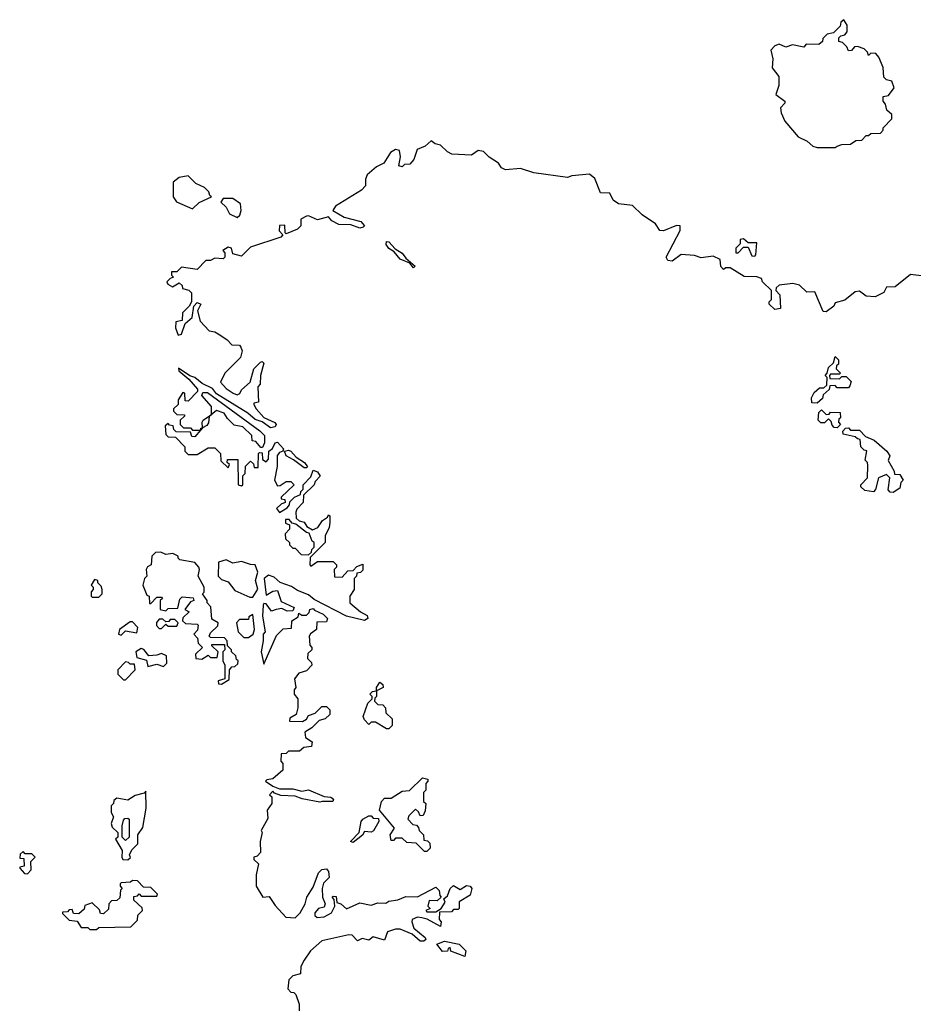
# Model space of a CAD drawing. Extents: x 1980017 to 2252640, y 74400 to 266395.
# Tile 14 of 256: x 2085200 to 2089206, y 96995 to 101410. Entities that reach past the tile are written whole.
import ezdxf

# ---------------------------------------------------------------- set-up
doc = ezdxf.new("R2010")
doc.units = 0

msp = doc.modelspace()

# ---------------------------------------------------------------- linework, layer by layer
at = {"layer": '0CON20XD'}
for points in [[(2088855, 100837.5), (2088865, 100842.5), (2088885, 100850), (2088925, 100852.5), (2088948.3, 100868.3), (2088975, 100870), (2088995, 100890), (2089005, 100890), (2089015, 100900), (2089058.3, 100901.7), (2089070, 100915), (2089070, 100925), (2089110, 100965), (2089110, 100985), (2089087.5, 101005), (2089081.7, 101031.7), (2089070, 101045), (2089070, 101065), (2089095, 101070), (2089120, 101105), (2089110, 101135), (2089085, 101140), (2089073, 101153), (2089070, 101195), (2089051.7, 101241.7), (2089038.3, 101258.3), (2089015, 101260), (2089005, 101250), (2089000, 101265), (2088985, 101280), (2088955, 101290), (2088941.7, 101288.3), (2088928.3, 101271.7), (2088915, 101270), (2088908.3, 101288.3), (2088888.3, 101308.3), (2088871.7, 101311.7), (2088871.7, 101328.3), (2088881.7, 101338.3), (2088898.3, 101341.7), (2088910, 101355), (2088910, 101385), (2088895, 101410), (2088881.7, 101398.3), (2088878.3, 101381.7), (2088848.3, 101351.7), (2088820, 101345), (2088800, 101325), (2088798.3, 101311.7), (2088781.7, 101298.3), (2088725, 101300), (2088715, 101287.5), (2088665, 101297.5), (2088635, 101287.5), (2088605, 101300), (2088585, 101292.5), (2088567, 101273), (2088576.7, 101235), (2088573.6, 101193.6), (2088602.5, 101155), (2088602.5, 101115), (2088590, 101075), (2088630, 101045), (2088630, 101035), (2088610, 101015), (2088613, 100993), (2088630, 100955), (2088690, 100885), (2088730, 100865), (2088755, 100842.5), (2088775, 100837.5), (2088855, 100837.5)], [(2089255, 100260), (2089193, 100267), (2089125, 100212.5), (2089085, 100210), (2089073, 100187), (2089035, 100167.5), (2088995, 100170), (2088965, 100192.5), (2088945, 100190), (2088898.3, 100151.7), (2088855, 100140), (2088850, 100125), (2088815, 100100), (2088801.7, 100101.7), (2088765, 100190), (2088728.3, 100188.3), (2088695, 100220), (2088666.4, 100226.4), (2088605, 100220), (2088591.7, 100208.3), (2088590, 100195), (2088607, 100177), (2088610, 100115), (2088585, 100110), (2088560, 100135), (2088560, 100145), (2088570, 100155), (2088570, 100195), (2088530, 100235), (2088525, 100250), (2088505, 100257.5), (2088448.3, 100258.3), (2088385, 100297.5), (2088365, 100297.5), (2088355, 100290), (2088343.6, 100303.6), (2088340, 100335), (2088309.3, 100349.3), (2088255, 100342.5), (2088225, 100353.3), (2088165, 100357.5), (2088125, 100327.5), (2088105, 100330), (2088097.5, 100345), (2088160, 100465), (2088160, 100485), (2088145, 100487.5), (2088086.4, 100463.6), (2088070, 100465), (2088050, 100495), (2087990, 100535), (2087947, 100577), (2087883.8, 100583.8), (2087860.7, 100600.7), (2087845, 100632.5), (2087803.6, 100633.6), (2087778.3, 100698.3), (2087755, 100717.5), (2087675, 100710), (2087655, 100702.5), (2087505, 100723.8), (2087445, 100742.5), (2087377, 100737), (2087360, 100745), (2087346.4, 100766.4), (2087305, 100793.3), (2087279.5, 100819.6), (2087255, 100823.3), (2087225, 100802.5), (2087137, 100807), (2087117, 100817), (2087087, 100847), (2087063, 100853), (2087045, 100867.5), (2087017, 100843), (2086981.7, 100828.3), (2086967, 100783), (2086948.3, 100761.7), (2086925, 100760), (2086915, 100750), (2086900, 100755), (2086906.7, 100795), (2086903, 100823), (2086885, 100827.5), (2086862.5, 100815), (2086833, 100767), (2086799.3, 100750.7), (2086757.5, 100715), (2086750, 100695), (2086750, 100665), (2086732.5, 100645)], [(2085975, 100562.5), (2086005, 100590), (2086060, 100615), (2086051.7, 100621.7), (2086048.3, 100638.3), (2086028.3, 100658.3), (2085990, 100675), (2085955, 100710), (2085915, 100702.5), (2085888.3, 100681.7), (2085887.5, 100615), (2085903, 100593), (2085975, 100562.5)], [(2086732.5, 100645), (2086616.4, 100573.6), (2086603.3, 100555), (2086654.5, 100524.5), (2086728.8, 100505), (2086746.2, 100485), (2086740, 100480), (2086724.2, 100475.8), (2086685, 100490), (2086631.2, 100491.2), (2086598.8, 100508.8), (2086585, 100526.7), (2086535, 100512.5), (2086495, 100530), (2086485, 100528.8), (2086460, 100515), (2086460, 100485), (2086445, 100470), (2086395, 100450), (2086390, 100455), (2086388.3, 100488.3), (2086365, 100487.5), (2086363, 100463), (2086380, 100445), (2086370, 100435), (2086235, 100390), (2086195, 100350), (2086155, 100360), (2086150, 100385), (2086135, 100390), (2086110, 100375), (2086120, 100365), (2086120, 100345), (2086111.7, 100338.3), (2086075, 100340), (2086055, 100330), (2086035, 100330), (2085995, 100290), (2085925, 100300), (2085905, 100280), (2085880, 100280), (2085880, 100265), (2085890, 100255), (2085875, 100250), (2085860, 100235), (2085863.6, 100223.6), (2085885, 100212.5), (2085915, 100230), (2085928.3, 100218.3), (2085930, 100205), (2085957.5, 100197.5), (2085970, 100185), (2085970, 100145), (2085960, 100125), (2085930, 100095), (2085928.3, 100061.7), (2085900, 100055), (2085898.3, 100028.3), (2085910, 99995), (2085925, 100000), (2085941.7, 100048.3), (2085972.5, 100075), (2085980, 100125), (2085995, 100142.5), (2086012.5, 100135), (2085997.5, 100105), (2086008.3, 100058.3), (2086050, 100015), (2086075, 100010), (2086097, 99997), (2086130, 99975), (2086151.7, 99951.7), (2086185, 99950), (2086191.7, 99941.7), (2086197.5, 99925), (2086190, 99895), (2086120, 99825), (2086100, 99785), (2086125, 99756.7), (2086157.5, 99735), (2086175, 99727.5), (2086186.7, 99733.3), (2086195, 99750), (2086232.5, 99785), (2086250, 99845), (2086280, 99875), (2086287, 99877), (2086295, 99870), (2086280, 99815), (2086277.5, 99775), (2086267, 99763), (2086270, 99695), (2086250, 99690), (2086250, 99685), (2086260, 99665), (2086295, 99626.2), (2086343.8, 99603.8), (2086350, 99595), (2086345.8, 99584.2), (2086325, 99580), (2086286.2, 99606.2), (2086255, 99617.5), (2086223.3, 99645), (2086082, 99732), (2086065, 99756.7), (2086018.6, 99778.6), (2085985.7, 99805.7), (2085963.3, 99813.3), (2085912.5, 99847.5), (2085913.3, 99835), (2085958.3, 99798.3), (2085997, 99753), (2085996.7, 99743.3), (2085955, 99700), (2085941.7, 99701.7), (2085940, 99735), (2085931.7, 99738.3), (2085910, 99705), (2085910, 99685), (2085890, 99665), (2085890, 99655), (2085905, 99640), (2085938.3, 99638.3), (2085938.3, 99631.7), (2085920, 99615), (2085920, 99595), (2085935, 99580), (2085965, 99580), (2085975, 99570), (2086010.7, 99569.4), (2086011.7, 99578.3), (2086020, 99580), (2086017.5, 99605), (2086022.5, 99615), (2086060, 99640), (2086060, 99675), (2086016.7, 99725), (2086021.2, 99738.8), (2086041.7, 99738.3), (2086275.9, 99565.9), (2086296.7, 99545), (2086297, 99513), (2086288.3, 99491.7), (2086281.7, 99491.7), (2086258.3, 99518.3), (2086241.7, 99521.7), (2086240, 99545), (2086200, 99585), (2086161.7, 99591.7), (2086131.7, 99621.7), (2086116.4, 99646.4), (2086082.5, 99657.5), (2086050, 99630), (2086047, 99603), (2086039.3, 99590.7), (2086020, 99580), (2086010.7, 99569.4), (2085985, 99540), (2085971.7, 99541.7), (2085965, 99560), (2085901.7, 99561.7), (2085891.7, 99571.7), (2085888.3, 99588.3), (2085871.7, 99591.7), (2085865, 99600), (2085851.7, 99588.3), (2085855, 99550), (2085865, 99540), (2085898.3, 99538.3), (2085940, 99495), (2085940, 99475), (2085955, 99460), (2085995, 99460), (2086045, 99490), (2086075, 99490), (2086100, 99465), (2086101.7, 99431.7), (2086135, 99400), (2086140, 99415), (2086130, 99425), (2086131.7, 99438.3), (2086178.3, 99438.3), (2086180, 99325), (2086195, 99320), (2086200, 99325), (2086200, 99365), (2086210, 99375), (2086211.7, 99408.3), (2086235, 99430), (2086248.3, 99418.3), (2086251.7, 99401.7), (2086268.3, 99401.7), (2086270, 99465), (2086275, 99470), (2086287.5, 99467.5), (2086288.3, 99438.3), (2086305, 99426.7), (2086315, 99440), (2086316.7, 99475), (2086333.3, 99486.7), (2086345, 99513.3), (2086355.6, 99515.5), (2086382.5, 99485), (2086380, 99475), (2086365, 99470), (2086353.9, 99456.1), (2086353.6, 99406.4), (2086342.5, 99345), (2086355, 99320), (2086368.3, 99321.7), (2086395, 99340), (2086415, 99340), (2086430, 99325), (2086371.7, 99268.3), (2086371.7, 99261.7), (2086388.3, 99258.3), (2086390, 99245), (2086371.7, 99238.3), (2086351.7, 99218.3), (2086365, 99200), (2086398.3, 99221.7), (2086410, 99235), (2086411.7, 99248.3), (2086431.7, 99268.3), (2086458.3, 99281.7), (2086460, 99295), (2086470, 99305), (2086470, 99325), (2086505, 99360), (2086515, 99390), (2086535, 99382.5), (2086547, 99363), (2086525, 99340), (2086520, 99325), (2086471.7, 99278.3), (2086470, 99245), (2086442.5, 99215), (2086438.3, 99201.7), (2086440, 99175), (2086452.5, 99162.5), (2086475, 99157.5), (2086487, 99137), (2086512.5, 99122.5), (2086536.4, 99133.6), (2086557.5, 99165), (2086580, 99180), (2086585, 99190), (2086590, 99185), (2086590, 99155), (2086587, 99133), (2086570, 99095), (2086570, 99065), (2086501.7, 98998.3), (2086500, 98965), (2086505, 98960), (2086535, 98980), (2086605, 98980), (2086620, 98965), (2086620, 98955), (2086610, 98945), (2086611.7, 98911.7), (2086645, 98910), (2086671.7, 98938.3), (2086695, 98940), (2086711.7, 98958.3), (2086738.3, 98968.3), (2086738.3, 98941.7), (2086728.3, 98931.7), (2086711.7, 98928.3), (2086710, 98915), (2086700, 98905), (2086700, 98855), (2086680, 98825), (2086680, 98795), (2086727.5, 98755), (2086758, 98738), (2086760, 98725), (2086745, 98716.2), (2086665, 98735.6), (2086520.2, 98810.2), (2086495, 98830.8), (2086445, 98850.8), (2086418.7, 98868.7), (2086367, 98887), (2086340.9, 98910.9), (2086315, 98920), (2086296.2, 98905), (2086305, 98830), (2086335, 98847.5), (2086355, 98850), (2086371.7, 98801.7), (2086430, 98775), (2086425, 98760), (2086398.3, 98758.3), (2086375, 98770), (2086350, 98765), (2086328.3, 98758.3), (2086305, 98790), (2086295, 98792.5), (2086291.2, 98785), (2086288, 98735), (2086300, 98665), (2086291.2, 98655), (2086292, 98625), (2086282, 98575), (2086295, 98520), (2086351.7, 98648.3), (2086381.7, 98678.3), (2086418.3, 98681.7), (2086420, 98715), (2086448.3, 98731.7), (2086451.7, 98748.3), (2086465, 98740), (2086485, 98740), (2086498.3, 98751.7), (2086500, 98765), (2086515, 98770), (2086521.7, 98761.7), (2086560, 98745), (2086580, 98725), (2086575, 98710), (2086531.7, 98708.3), (2086530, 98675), (2086503.6, 98656.4), (2086497.5, 98645), (2086500, 98605), (2086510, 98595), (2086510, 98585), (2086491.7, 98568.3), (2086490, 98545), (2086508.3, 98528.3), (2086510, 98515), (2086485, 98490), (2086450.7, 98479.3), (2086432.5, 98455), (2086437.5, 98415), (2086430, 98405), (2086430, 98385), (2086447.5, 98365), (2086447.5, 98325), (2086440, 98295), (2086411.7, 98278.3), (2086410, 98265), (2086467, 98263), (2086486.4, 98273.6), (2086495, 98290), (2086525, 98300), (2086555, 98330), (2086575, 98330), (2086590, 98315), (2086590, 98295), (2086570, 98275), (2086543, 98267), (2086510, 98235), (2086477.5, 98215), (2086480.7, 98190.7), (2086511.7, 98171.7), (2086508.3, 98151.7), (2086473, 98147), (2086455, 98130), (2086405, 98130), (2086395, 98120), (2086371.7, 98118.3), (2086370, 98085), (2086380, 98075), (2086380, 98045), (2086335, 98006.7), (2086308.3, 98001.7), (2086302.5, 97995), (2086335, 97972.5), (2086365, 97961.2), (2086425, 97961.1), (2086465, 97950), (2086495, 97956.7), (2086565, 97926.7), (2086595, 97923.8), (2086606.7, 97915), (2086603.3, 97905), (2086555.8, 97904.2), (2086545, 97900.8), (2086465.8, 97915.8), (2086435, 97928), (2086370.8, 97930.8), (2086341.7, 97941.7), (2086335, 97950), (2086320, 97935), (2086330, 97925), (2086330, 97895), (2086310, 97865), (2086311.7, 97828.3), (2086282.5, 97775), (2086287.5, 97765), (2086277.5, 97725), (2086280, 97675), (2086265, 97660), (2086250, 97655), (2086250, 97645), (2086270, 97625), (2086260, 97575), (2086260, 97525), (2086290, 97475), (2086318.3, 97478.3), (2086345, 97437.5), (2086392.5, 97385), (2086435, 97382.5), (2086457.5, 97405), (2086480, 97445), (2086486.7, 97475), (2086515, 97520), (2086540, 97585), (2086555, 97600), (2086575, 97602.5), (2086585, 97590), (2086586.7, 97563.3), (2086562.5, 97537.5), (2086556.2, 97515), (2086557.5, 97475), (2086570, 97445), (2086565, 97430), (2086540, 97425), (2086522.5, 97405), (2086523, 97393), (2086533.6, 97383.6), (2086565, 97387.5), (2086597.5, 97405), (2086612.5, 97435), (2086610, 97465), (2086600, 97475), (2086605, 97480), (2086618.3, 97478.3), (2086621.7, 97451.7), (2086640, 97445), (2086665, 97422.5), (2086725, 97450), (2086775, 97440), (2086805, 97450), (2086841.7, 97448.3), (2086855, 97457.5), (2086895, 97463.3), (2086931.7, 97478.3), (2086983, 97477), (2087065, 97520), (2087080, 97505), (2087083, 97483), (2087090, 97475), (2087071.7, 97458.3), (2087035, 97460), (2087030, 97435), (2087040, 97425), (2087020, 97415), (2087025, 97410), (2087065, 97410), (2087090, 97425)], [(2086175, 100522.5), (2086187, 100533), (2086193.3, 100555), (2086190, 100585), (2086155, 100607.5), (2086112.5, 100607.5), (2086101.7, 100591.7), (2086125, 100570), (2086140, 100540), (2086175, 100522.5)], [(2086965, 100297.5), (2086948.3, 100318.3), (2086905, 100336.2), (2086879.3, 100369.3), (2086854.1, 100384.1), (2086842.7, 100402.7), (2086844.3, 100415.7), (2086855, 100413.8), (2086883, 100383), (2086915, 100363.8), (2086931.2, 100341.2), (2086972.5, 100305), (2086965, 100297.5)], [(2088495, 100350), (2088500, 100355), (2088505, 100410), (2088465, 100410), (2088445, 100427.5), (2088430, 100425), (2088430, 100405), (2088410, 100385), (2088410, 100365), (2088420, 100365), (2088445, 100390), (2088465, 100390), (2088481.7, 100351.7), (2088495, 100350)], [(2088775, 99690), (2088751.7, 99691.7), (2088750, 99715), (2088761.7, 99738.3), (2088785, 99760), (2088805, 99760), (2088818.3, 99771.7), (2088820, 99805), (2088810, 99815), (2088820, 99825), (2088825, 99850), (2088848.3, 99871.7), (2088855, 99900), (2088870, 99885), (2088870, 99865), (2088861.7, 99858.3), (2088860, 99845), (2088880, 99825), (2088875, 99820), (2088835, 99820), (2088830, 99815), (2088831.7, 99801.7), (2088875, 99800), (2088885, 99810), (2088905, 99810), (2088927, 99787), (2088921.7, 99768.3), (2088915, 99760), (2088865, 99760), (2088855, 99770), (2088831.7, 99768.3), (2088828.3, 99751.7), (2088801.7, 99728.3), (2088798.3, 99711.7), (2088775, 99690)], [(2088865, 99580), (2088851.7, 99581.7), (2088841.7, 99591.7), (2088838.3, 99608.3), (2088825, 99620), (2088808.3, 99601.7), (2088791.7, 99601.7), (2088780, 99615), (2088781.7, 99648.3), (2088795, 99660), (2088815, 99640), (2088828.3, 99641.7), (2088835, 99650), (2088878.3, 99648.3), (2088880, 99625), (2088871.7, 99618.3), (2088870, 99605), (2088880, 99595), (2088865, 99580)], [(2089115, 99290), (2089101.7, 99291.7), (2089092.5, 99302.5), (2089100, 99355), (2089085, 99370), (2089050, 99355), (2089037, 99303), (2089027, 99293), (2088988.3, 99298.3), (2088970, 99315), (2088970, 99325), (2089000, 99355), (2089001.7, 99411.7), (2089000, 99425), (2088990, 99435), (2088997, 99477), (2088985, 99480), (2088970, 99495), (2088968.3, 99528.3), (2088955, 99530), (2088945, 99540), (2088891.7, 99551.7), (2088890, 99565), (2088901.7, 99578.3), (2088915, 99580), (2088925, 99570), (2088965, 99570), (2088991.7, 99541.7), (2089030, 99525), (2089087.5, 99475), (2089100, 99455), (2089093, 99433), (2089120, 99385), (2089121.7, 99371.7), (2089145, 99370), (2089160, 99345), (2089150, 99335), (2089145, 99310), (2089115, 99290)], [(2086485, 99400), (2086475, 99400), (2086427, 99437), (2086393.8, 99453.8), (2086387.5, 99475), (2086405, 99480), (2086415.6, 99475.6), (2086438.8, 99448.8), (2086476.7, 99425), (2086490, 99405), (2086485, 99400)], [(2086495, 99010), (2086508.3, 99021.7), (2086510, 99035), (2086520, 99045), (2086520, 99065), (2086511.7, 99071.7), (2086498.3, 99108.3), (2086485, 99110), (2086438.3, 99148.3), (2086421.7, 99151.7), (2086408.3, 99168.3), (2086391.7, 99168.3), (2086391.7, 99151.7), (2086410, 99145), (2086410, 99125), (2086390, 99105), (2086391.7, 99081.7), (2086410, 99065), (2086410, 99055), (2086425, 99040), (2086435, 99040), (2086461.7, 99011.7), (2086495, 99010)], [(2086105, 98430), (2086138.3, 98451.7), (2086140, 98495), (2086151.7, 98508.3), (2086165, 98510), (2086178.3, 98521.7), (2086180, 98535), (2086171.7, 98541.7), (2086168.3, 98558.3), (2086150, 98575), (2086150, 98585), (2086131.7, 98601.7), (2086130, 98625), (2086118.3, 98638.3), (2086055, 98640), (2086050, 98645), (2086055, 98660), (2086088.3, 98691.7), (2086090, 98705), (2086061.7, 98721.7), (2086057, 98777), (2086040, 98795), (2086040, 98805), (2086020, 98835), (2086027, 98843), (2086027.5, 98865), (2086000, 98915), (2086006.7, 98945), (2086003.3, 98955), (2085985.8, 98975.8), (2085918.3, 98988.3), (2085910, 98995), (2085910, 99005), (2085886.4, 99016.4), (2085855, 99012.5), (2085833, 99023), (2085809.3, 99020.7), (2085792.5, 99005), (2085790, 98965), (2085773.6, 98956.4), (2085767.5, 98945), (2085770, 98915), (2085760, 98905), (2085752.5, 98875), (2085770, 98830), (2085780, 98825), (2085781.7, 98791.7), (2085788.3, 98791.7), (2085815, 98820), (2085835, 98820), (2085840, 98815), (2085830, 98805), (2085830, 98765), (2085855, 98760), (2085865, 98770), (2085908.3, 98771.7), (2085918.3, 98811.7), (2085928.3, 98821.7), (2085978.3, 98818.3), (2085980, 98805), (2085965, 98800), (2085940, 98765), (2085960, 98755), (2085931.7, 98728.3), (2085930, 98715), (2085943, 98703), (2085995, 98700), (2086000, 98695), (2085997, 98673), (2085980, 98655), (2085997, 98637), (2086000, 98615), (2086020, 98595), (2085987.5, 98565), (2085990, 98545), (2086017, 98543), (2086045, 98560), (2086055, 98550), (2086085, 98550), (2086090, 98575), (2086061.7, 98601.7), (2086061.7, 98608.3), (2086118.3, 98608.3), (2086120, 98585), (2086110, 98575), (2086110, 98535), (2086120, 98515), (2086120, 98455), (2086090, 98445), (2086091.7, 98431.7), (2086105, 98430)], [(2086231.2, 98821.2), (2086245, 98821.2), (2086267, 98857), (2086257.5, 98895), (2086267.3, 98932.7), (2086255.9, 98965.9), (2086235, 98966.7), (2086195, 98981.2), (2086155, 98972.5), (2086125, 98987.5), (2086091.7, 98978.3), (2086090, 98915), (2086105, 98900), (2086135, 98890), (2086165, 98850), (2086231.2, 98821.2)], [(2085555, 98820), (2085570, 98835), (2085570, 98855), (2085565, 98870), (2085550, 98885), (2085550, 98895), (2085535, 98900), (2085520, 98875), (2085530, 98865), (2085530, 98855), (2085520, 98845), (2085520, 98825), (2085525, 98820), (2085555, 98820)], [(2085835, 98680), (2085855, 98700), (2085865, 98690), (2085905, 98690), (2085910, 98705), (2085895, 98720), (2085875, 98720), (2085868.3, 98711.7), (2085855, 98710), (2085841.7, 98721.7), (2085825, 98722.5), (2085813, 98707), (2085813.6, 98693.6), (2085825, 98680), (2085835, 98680)], [(2086225, 98640), (2086246.7, 98655), (2086252, 98675), (2086245, 98742.5), (2086227.5, 98732.5), (2086225, 98720), (2086185, 98720), (2086172.5, 98705), (2086180, 98665), (2086205, 98640), (2086225, 98640)], [(2085655, 98650), (2085675, 98670), (2085725, 98660), (2085730, 98685), (2085705, 98710), (2085695, 98710), (2085647.5, 98675), (2085642.5, 98655), (2085655, 98650)], [(2085845, 98510), (2085860, 98525), (2085858.3, 98558.3), (2085835, 98567.5), (2085815, 98560), (2085778.3, 98558.3), (2085756.4, 98586.4), (2085745, 98590), (2085720, 98575), (2085725, 98550), (2085768.3, 98538.3), (2085775, 98510), (2085815, 98520), (2085845, 98510)], [(2085675, 98450), (2085717.5, 98495), (2085715, 98520), (2085695, 98520), (2085688.3, 98528.3), (2085675, 98530), (2085640, 98495), (2085640, 98475), (2085665, 98450), (2085675, 98450)], [(2086855, 98230), (2086845, 98230), (2086795, 98260), (2086775, 98260), (2086765, 98250), (2086745, 98270), (2086740, 98285), (2086760, 98345), (2086780, 98365), (2086780, 98375), (2086770, 98385), (2086781.7, 98398.3), (2086800, 98400), (2086800, 98415), (2086815, 98440), (2086828.3, 98428.3), (2086830, 98415), (2086800, 98400), (2086800, 98375), (2086791.7, 98368.3), (2086790, 98355), (2086805, 98340), (2086828.3, 98338.3), (2086840, 98325), (2086841.7, 98301.7), (2086870, 98275), (2086870, 98245), (2086855, 98230)], [(2087025, 97680), (2087015, 97680), (2086977, 97717), (2086935, 97720), (2086915, 97740), (2086885, 97740), (2086875, 97730), (2086865, 97730), (2086860, 97755), (2086880, 97785), (2086812.5, 97865), (2086822.5, 97905), (2086835, 97920), (2086865, 97920), (2086915, 97950), (2086947, 97953), (2087005, 98010), (2087030, 98005), (2087030, 97995), (2087020, 97985), (2087020, 97955), (2087010, 97945), (2087010, 97905), (2087020, 97895), (2087017, 97863), (2087008.3, 97841.7), (2086995, 97840), (2086988.3, 97858.3), (2086975, 97870), (2086945, 97840), (2086940, 97825), (2086961.7, 97801.7), (2086978.3, 97798.3), (2086988.3, 97788.3), (2086990, 97775), (2087010, 97755), (2087011.7, 97731.7), (2087028.3, 97728.3), (2087038.3, 97718.3), (2087040, 97695), (2087025, 97680)], [(2085685, 97642.5), (2085697, 97653), (2085692.5, 97665), (2085703, 97687), (2085730, 97715), (2085730, 97755), (2085751.7, 97788.3), (2085766.7, 97875), (2085765, 97950), (2085758.3, 97941.7), (2085718.3, 97931.7), (2085685, 97910), (2085635, 97920), (2085621.7, 97908.3), (2085620, 97895), (2085610, 97885), (2085610, 97855), (2085620, 97835), (2085610, 97805), (2085615, 97790), (2085640, 97765), (2085640, 97745), (2085630, 97735), (2085660, 97685), (2085657.5, 97655), (2085662.5, 97645), (2085685, 97642.5)], [(2086695, 97720), (2086683.3, 97725), (2086722.5, 97765), (2086730, 97815), (2086737.5, 97825), (2086765, 97840), (2086775, 97840), (2086785, 97830), (2086808.3, 97828.3), (2086810, 97815), (2086786.4, 97773.6), (2086775, 97767.5), (2086745, 97770), (2086736.4, 97753.6), (2086695, 97720)], [(2085675, 97730), (2085660, 97745), (2085660, 97795), (2085665, 97820), (2085671.7, 97828.3), (2085685, 97830), (2085690, 97825), (2085690, 97745), (2085675, 97730)], [(2085235, 97580), (2085251.7, 97598.3), (2085250, 97635), (2085270, 97655), (2085255, 97670), (2085225, 97670), (2085215, 97680), (2085201.7, 97668.3), (2085200, 97650), (2085218.3, 97648.3), (2085220, 97615), (2085200, 97610), (2085200, 97605), (2085221.7, 97581.7), (2085235, 97580)], [(2085545, 97330), (2085555, 97340), (2085698.3, 97341.7), (2085728.3, 97371.7), (2085730, 97395), (2085750, 97415), (2085748.3, 97428.3), (2085711.7, 97461.7), (2085711.7, 97478.3), (2085728.3, 97481.7), (2085735, 97490), (2085745, 97480), (2085815, 97480), (2085818.3, 97488.3), (2085788.3, 97518.3), (2085755, 97520), (2085728.3, 97548.3), (2085705, 97550), (2085697, 97543), (2085655, 97540), (2085650, 97535), (2085650, 97525), (2085660, 97515), (2085652.5, 97507.5), (2085648.3, 97471.7), (2085635, 97460), (2085611.7, 97458.3), (2085600, 97445), (2085598.3, 97421.7), (2085575, 97400), (2085561.7, 97401.7), (2085558.3, 97418.3), (2085525, 97450), (2085491.7, 97438.3), (2085488.3, 97421.7), (2085465, 97400), (2085441.7, 97401.7), (2085435, 97420), (2085421.7, 97418.3), (2085415, 97410), (2085391.7, 97408.3), (2085391.7, 97401.7), (2085421.7, 97371.7), (2085458.3, 97368.3), (2085475, 97340), (2085505, 97340), (2085515, 97330), (2085545, 97330)], [(2087090, 97425), (2087107, 97453), (2087101.7, 97468.3), (2087118.3, 97481.7), (2087130, 97515), (2087145, 97527.5), (2087175, 97510), (2087203, 97527), (2087220, 97525), (2087227.5, 97515), (2087220, 97485), (2087170, 97455), (2087170, 97425), (2087165, 97420), (2087145, 97420), (2087135, 97410), (2087081.7, 97408.3), (2087080, 97375), (2087090, 97365), (2087086.7, 97343.3), (2087027, 97377), (2087003, 97383), (2086983.6, 97386.4), (2086960, 97375), (2086957.5, 97365), (2086966.4, 97336.4), (2087017.5, 97295), (2087020, 97285), (2087011.7, 97278.3), (2086995, 97277.5), (2086958.8, 97308.8), (2086905, 97332.5), (2086885, 97332.5), (2086849.3, 97320.7), (2086835, 97282.5), (2086785, 97297.5), (2086765, 97282.5), (2086735, 97290), (2086715, 97280), (2086690, 97305), (2086675, 97306.7), (2086555, 97280), (2086503.8, 97235), (2086475, 97192.5), (2086460, 97165), (2086458.3, 97131.7), (2086425, 97122.5), (2086406.7, 97105), (2086402.5, 97065), (2086415, 97050), (2086428.3, 97048.3), (2086438.3, 97038.3), (2086452.5, 96995), (2086452.5, 96965)], [(2087195, 97210), (2087133, 97233), (2087130, 97250), (2087120, 97245), (2087117, 97233), (2087095, 97232.5), (2087070, 97265), (2087105, 97277.5), (2087170, 97265), (2087200, 97235), (2087195, 97210)]]:
    msp.add_lwpolyline(points, dxfattribs=at)

doc.saveas('drawing.dxf')
